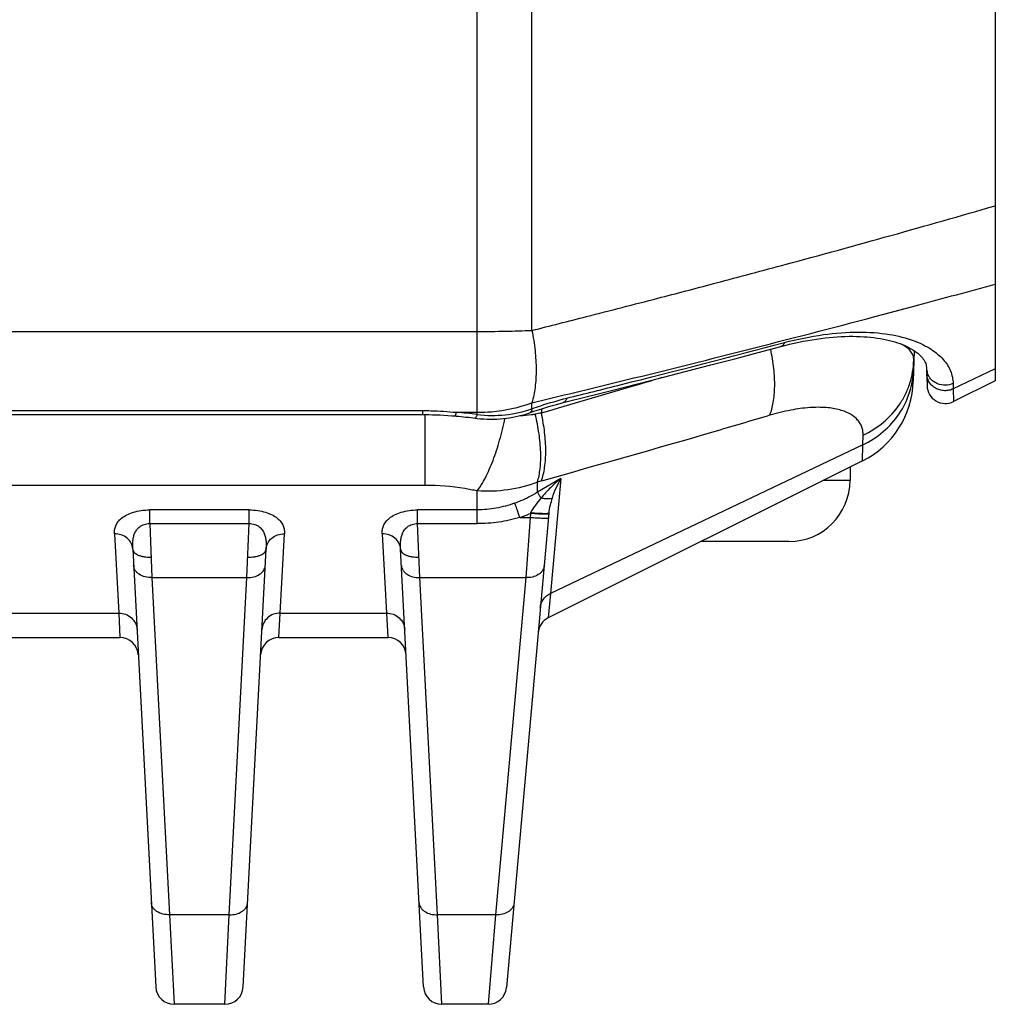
# Model space of a CAD drawing. Header units: millimetres. Extents: x 91 to 529, y 19 to 401.
# Tile 20 of 45: x 166 to 182, y 285 to 301. Entities that reach past the tile are written whole.
import ezdxf

# ---------------------------------------------------------------- set-up
doc = ezdxf.new("R2010")
doc.units = ezdxf.units.MM
doc.header["$LTSCALE"] = 32.67
doc.layers.add('00_COMPONENTS', color=7, linetype='CONTINUOUS')

msp = doc.modelspace()

# ---------------------------------------------------------------- linework, layer by layer
at = {"layer": '00_COMPONENTS', "color": 4}
for p, q in [((173.173, 294.928), (173.173, 329.582)), ((174.068, 296.306), (174.068, 324.758)), ((177.038, 297.071), (177.08, 297.082)), ((179.928, 296.599), (180.376, 296.719)), ((179.675, 296.532), (179.823, 296.571)), ((179.675, 296.532), (179.823, 296.571)), ((179.823, 296.571), (179.928, 296.599)), ((121.518, 296.288), (173.173, 296.288)), ((181.645, 295.677), (180.958, 295.35)), ((180.955, 295.439), (180.958, 295.35)), ((180.958, 295.35), (180.963, 295.141)), ((174.068, 295.025), (174.068, 295.123)), ((122.415, 294.994), (172.276, 294.994)), ((172.276, 294.994), (172.276, 294.929)), ((172.323, 293.77), (172.323, 294.929)), ((172.829, 294.966), (173.173, 294.966)), ((174.222, 295.022), (174.222, 294.954)), ((179.48, 294.434), (179.484, 294.592)), ((179.48, 294.434), (174.37, 292.004)), ((179.475, 294.173), (179.48, 294.434)), ((174.54, 293.885), (174.157, 293.657)), ((174.157, 293.657), (174.157, 293.823)), ((174.54, 293.885), (174.37, 292.004)), ((179.27, 293.852), (178.833, 293.852)), ((172.323, 293.77), (122.367, 293.77)), ((173.173, 293.145), (173.173, 293.679)), ((169.444, 293.37), (167.817, 293.37)), ((167.817, 293.145), (167.817, 293.37)), ((169.444, 293.145), (169.444, 293.37)), ((173.173, 293.37), (172.196, 293.37)), ((172.196, 293.145), (172.196, 293.37)), ((174.043, 293.312), (174.037, 293.244)), ((174.046, 293.32), (174.043, 293.312)), ((167.817, 293.145), (169.444, 293.145)), ((167.817, 293.145), (167.854, 292.262)), ((169.407, 292.262), (169.444, 293.145)), ((172.196, 293.145), (173.173, 293.145)), ((172.233, 292.262), (172.196, 293.145)), ((173.868, 293.244), (174.037, 293.244)), ((174.037, 293.244), (173.966, 292.262)), ((167.241, 292.978), (167.31, 291.682)), ((169.951, 291.682), (170.02, 292.978)), ((171.62, 292.978), (171.689, 291.682)), ((167.854, 292.262), (169.407, 292.262)), ((167.854, 292.262), (168.143, 286.746)), ((169.118, 286.746), (169.407, 292.262)), ((172.233, 292.262), (173.966, 292.262)), ((172.523, 286.746), (172.233, 292.262)), ((173.966, 292.262), (173.474, 286.746)), ((174.37, 292.004), (174.333, 291.602)), ((165.221, 291.682), (167.31, 291.682)), ((167.31, 291.682), (167.331, 291.282)), ((169.93, 291.282), (169.951, 291.682)), ((169.951, 291.682), (171.689, 291.682)), ((171.689, 291.682), (171.711, 291.282)), ((169.118, 286.746), (168.143, 286.746)), ((168.143, 286.746), (168.215, 285.282)), ((169.046, 285.282), (169.118, 286.746)), ((173.474, 286.746), (172.523, 286.746)), ((172.595, 285.282), (172.523, 286.746)), ((173.474, 286.746), (173.351, 285.282))]:
    msp.add_line(p, q, dxfattribs=at)
at = {"layer": '00_COMPONENTS', "color": 7}
for p, q in [((181.645, 325.582), (181.645, 295.482)), ((180.317, 295.976), (180.303, 295.475)), ((180.521, 295.685), (180.529, 295.401)), ((181.645, 295.482), (180.963, 295.141)), ((122.415, 294.929), (172.276, 294.929)), ((179.475, 294.173), (174.333, 291.602)), ((179.27, 294.071), (179.27, 293.852)), ((174.343, 293.314), (173.65, 285.555)), ((178.27, 292.852), (176.833, 292.852)), ((167.54, 292.727), (167.916, 285.566)), ((169.345, 285.566), (169.721, 292.727)), ((172.295, 285.566), (171.92, 292.727)), ((165.2, 291.282), (167.331, 291.282)), ((169.93, 291.282), (171.711, 291.282)), ((169.046, 285.282), (168.215, 285.282)), ((173.351, 285.282), (172.595, 285.282))]:
    msp.add_line(p, q, dxfattribs=at)
at = {"layer": '00_COMPONENTS', "color": 4}
msp.add_lwpolyline([(179.823, 296.571), (180.171, 296.664), (180.376, 296.719)], dxfattribs=at)
at = {"layer": '00_COMPONENTS', "color": 7}
for points in [[(178.14, 296.042), (178.204, 296.059), (178.281, 296.078), (178.357, 296.095), (178.432, 296.112), (178.505, 296.127), (178.579, 296.14), (178.651, 296.153), (178.722, 296.164), (178.792, 296.174), (178.861, 296.182), (178.929, 296.19), (178.996, 296.196), (179.062, 296.201), (179.127, 296.205), (179.191, 296.207), (179.254, 296.209), (179.315, 296.209), (179.376, 296.208), (179.435, 296.206), (179.493, 296.203), (179.55, 296.199), (179.606, 296.194), (179.661, 296.188), (179.714, 296.18), (179.766, 296.172), (179.817, 296.163), (179.866, 296.153), (179.914, 296.142), (179.959, 296.13), (180.004, 296.117), (180.046, 296.103), (180.087, 296.089), (180.127, 296.074), (180.164, 296.058), (180.2, 296.042), (180.234, 296.025), (180.266, 296.007), (180.296, 295.989)], [(174.577, 295.124), (174.978, 295.224), (175.389, 295.328), (175.796, 295.431), (176.199, 295.534), (176.598, 295.637), (176.993, 295.74), (177.384, 295.842), (177.77, 295.944), (178.14, 296.042)], [(180.296, 295.989), (180.325, 295.971), (180.351, 295.952), (180.376, 295.933), (180.398, 295.914), (180.419, 295.894), (180.437, 295.875), (180.454, 295.856), (180.468, 295.837), (180.481, 295.818), (180.491, 295.799), (180.5, 295.781), (180.507, 295.762), (180.513, 295.743), (180.517, 295.724), (180.52, 295.704), (180.521, 295.685)], [(174.034, 294.959), (174.085, 294.977), (174.151, 294.999), (174.216, 295.02), (174.28, 295.041), (174.344, 295.06), (174.406, 295.078), (174.469, 295.095), (174.53, 295.112), (174.577, 295.124)], [(172.276, 294.929), (172.32, 294.929), (172.381, 294.928), (172.443, 294.927), (172.504, 294.925), (172.567, 294.922), (172.629, 294.919), (172.692, 294.915), (172.756, 294.911), (172.805, 294.907)], [(173.134, 294.872), (173.172, 294.867), (173.226, 294.861), (173.28, 294.857), (173.334, 294.855), (173.388, 294.854), (173.441, 294.854), (173.495, 294.856), (173.547, 294.859), (173.6, 294.863), (173.652, 294.869), (173.703, 294.876), (173.754, 294.885), (173.805, 294.895), (173.854, 294.906), (173.904, 294.918), (173.953, 294.932), (174.001, 294.947), (174.034, 294.959)], [(172.805, 294.907), (172.828, 294.905), (172.868, 294.902), (172.908, 294.898), (172.948, 294.894), (172.988, 294.889), (173.028, 294.885), (173.068, 294.88), (173.108, 294.875), (173.134, 294.872)]]:
    msp.add_lwpolyline(points, dxfattribs=at)
at = {"layer": '00_COMPONENTS', "color": 4}
for centre, radius, start, end in [((117.319, 523.077), 233.763, 284.57041, 284.80152), ((130.863, 481.204), 191.014, 285.02317, 285.41785), ((114.2, 535.082), 246.166, 284.28976, 284.56999), ((111.113, 547.192), 258.664, 284.08646, 284.29037), ((180.793, 295.693), 0.272, 181.5708, 197.641), ((172.274, 288.264), 6.725, 82.3114, 85.263), ((175.772, 286.663), 8.435, 100.5904, 101.2808), ((175.167, 290.453), 3.519, 105.5875, 106.6829), ((173.145, 295.348), 2.225, 288.9585, 293.7898)]:
    msp.add_arc(centre, radius, start, end, dxfattribs=at)
at = {"layer": '00_COMPONENTS', "color": 7}
for centre, radius, start, end in [((178.804, 295.515), 1.5, 296.5651, 358.5), ((180.829, 295.409), 0.3, 181.5, 296.5651), ((178.27, 293.852), 1, 270, 360), ((174.467, 291.334), 0.3, 116.5651, 174.9), ((167.331, 290.982), 0.3, 3, 90), ((169.93, 290.982), 0.3, 90, 177), ((171.711, 290.982), 0.3, 3, 90), ((168.215, 285.582), 0.3, 183, 270), ((169.046, 285.582), 0.3, 270, 357), ((172.595, 285.582), 0.3, 183, 270), ((173.351, 285.582), 0.3, 270, 354.9)]:
    msp.add_arc(centre, radius, start, end, dxfattribs=at)
at = {"layer": '00_COMPONENTS', "color": 4}
for points, knots in [([(177.08, 297.082), (177.461, 297.183), (178.987, 297.59), (180.508, 298.015), (181.645, 298.345)], [0, 0, 0, 0, 0.24989, 1, 1, 1, 1]), ([(174.068, 295.123), (174.537, 295.235), (176.41, 295.688), (178.278, 296.162), (179.675, 296.532)], [0, 0, 0, 0, 0.2501, 1, 1, 1, 1]), ([(173.173, 296.288), (173.327, 296.288), (173.625, 296.291), (173.923, 296.3), (174.068, 296.306)], [0, 0, 0, 0, 0.513724, 1, 1, 1, 1]), ([(174.068, 296.306), (174.09, 296.197), (174.123, 295.983), (174.141, 295.669), (174.126, 295.383), (174.092, 295.204), (174.068, 295.123)], [0, 0, 0, 0, 0.279763, 0.544943, 0.787177, 1, 1, 1, 1]), ([(178.197, 296.107), (178.407, 296.162), (178.809, 296.246), (179.386, 296.292), (179.888, 296.258), (180.189, 296.183), (180.321, 296.134)], [0, 0, 0, 0, 0.301418, 0.571016, 0.804164, 1, 1, 1, 1]), ([(174.639, 295.198), (174.936, 295.271), (176.124, 295.568), (177.31, 295.873), (178.197, 296.107)], [0, 0, 0, 0, 0.249969, 1, 1, 1, 1]), ([(178.197, 296.107), (178.194, 296.099), (178.188, 296.083), (178.175, 296.064), (178.159, 296.049), (178.147, 296.044), (178.14, 296.042)], [0, 0, 0, 0, 0.296064, 0.555929, 0.786421, 1, 1, 1, 1]), ([(180.312, 295.818), (180.313, 295.844), (180.305, 295.899), (180.26, 295.974), (180.186, 296.038), (180.125, 296.072), (180.091, 296.088)], [0, 0, 0, 0, 0.213736, 0.436762, 0.693379, 1, 1, 1, 1]), ([(180.321, 296.134), (180.416, 296.098), (180.55, 296.034), (180.702, 295.923), (180.792, 295.836), (180.863, 295.744), (180.915, 295.646), (180.946, 295.544), (180.954, 295.474), (180.955, 295.439)], [0, 0, 0, 0, 0.306508, 0.441179, 0.565239, 0.680612, 0.789655, 0.895117, 1, 1, 1, 1]), ([(177.957, 294.917), (177.97, 294.949), (177.993, 295.019), (178.027, 295.175), (178.044, 295.399), (178.028, 295.69), (177.995, 295.893), (177.972, 295.997)], [0, 0, 0, 0, 0.095272, 0.200291, 0.438055, 0.707731, 1, 1, 1, 1]), ([(179.484, 294.592), (179.603, 294.648), (179.828, 294.791), (180.05, 295.037), (180.18, 295.261), (180.252, 295.44), (180.298, 295.627), (180.311, 295.754), (180.312, 295.818)], [0, 0, 0, 0, 0.255134, 0.506179, 0.630556, 0.754165, 0.877224, 1, 1, 1, 1]), ([(179.48, 294.434), (179.6, 294.491), (179.824, 294.635), (180.089, 294.931), (180.261, 295.285), (180.305, 295.543), (180.309, 295.671)], [0, 0, 0, 0, 0.254591, 0.50573, 0.753776, 1, 1, 1, 1]), ([(180.958, 295.35), (180.935, 295.339), (180.887, 295.323), (180.812, 295.316), (180.737, 295.328), (180.668, 295.357), (180.608, 295.401), (180.562, 295.459), (180.532, 295.525), (180.524, 295.573), (180.524, 295.597)], [0, 0, 0, 0, 0.126865, 0.254269, 0.381487, 0.507835, 0.632833, 0.756327, 0.878533, 1, 1, 1, 1]), ([(180.955, 295.439), (180.916, 295.421), (180.83, 295.4), (180.721, 295.42), (180.645, 295.46), (180.596, 295.502), (180.558, 295.552), (180.54, 295.591), (180.534, 295.61)], [0, 0, 0, 0, 0.252735, 0.505508, 0.631196, 0.755495, 0.878356, 1, 1, 1, 1]), ([(176.192, 295.533), (176.028, 295.484), (175.372, 295.289), (174.715, 295.097), (174.222, 294.954)], [0, 0, 0, 0, 0.250055, 1, 1, 1, 1]), ([(173.173, 294.966), (173.251, 294.966), (173.554, 294.979), (173.856, 295.044), (174.068, 295.123)], [0, 0, 0, 0, 0.25427, 1, 1, 1, 1]), ([(174.068, 295.025), (174.116, 295.042), (174.304, 295.106), (174.495, 295.162), (174.639, 295.198)], [0, 0, 0, 0, 0.254959, 1, 1, 1, 1]), ([(174.639, 295.198), (174.636, 295.188), (174.629, 295.17), (174.615, 295.148), (174.598, 295.132), (174.584, 295.125), (174.577, 295.124)], [0, 0, 0, 0, 0.300769, 0.562137, 0.790714, 1, 1, 1, 1]), ([(172.276, 294.994), (172.323, 294.994), (172.507, 294.992), (172.691, 294.979), (172.829, 294.966)], [0, 0, 0, 0, 0.250723, 1, 1, 1, 1]), ([(172.829, 294.966), (172.827, 294.957), (172.824, 294.945), (172.819, 294.931), (172.816, 294.922), (172.813, 294.916), (172.81, 294.91), (172.807, 294.907), (172.805, 294.907)], [0, 0, 0, 0, 0.403683, 0.567494, 0.704871, 0.815529, 0.899865, 1, 1, 1, 1]), ([(173.173, 294.928), (173.17, 294.92), (173.164, 294.905), (173.155, 294.888), (173.148, 294.879), (173.142, 294.874), (173.137, 294.871), (173.134, 294.872)], [0, 0, 0, 0, 0.379006, 0.668534, 0.77959, 0.86948, 1, 1, 1, 1]), ([(173.173, 294.928), (173.325, 294.911), (173.629, 294.908), (173.927, 294.974), (174.068, 295.025)], [0, 0, 0, 0, 0.50534, 1, 1, 1, 1]), ([(174.122, 294.935), (174.101, 294.931), (174.017, 294.916), (173.933, 294.91), (173.869, 294.909)], [0, 0, 0, 0, 0.248042, 1, 1, 1, 1]), ([(174.068, 295.025), (174.067, 295.017), (174.065, 295.003), (174.059, 294.986), (174.052, 294.973), (174.044, 294.964), (174.037, 294.96), (174.034, 294.959)], [0, 0, 0, 0, 0.324026, 0.53013, 0.707, 0.86031, 1, 1, 1, 1]), ([(174.157, 293.823), (174.168, 293.858), (174.186, 293.931), (174.211, 294.095), (174.216, 294.326), (174.188, 294.624), (174.147, 294.83), (174.122, 294.935)], [0, 0, 0, 0, 0.096065, 0.202001, 0.441141, 0.710515, 1, 1, 1, 1]), ([(174.222, 293.842), (174.234, 293.876), (174.256, 293.95), (174.286, 294.114), (174.3, 294.345), (174.28, 294.643), (174.245, 294.849), (174.222, 294.954)], [0, 0, 0, 0, 0.097537, 0.20441, 0.444017, 0.71241, 1, 1, 1, 1]), ([(177.957, 294.917), (177.646, 294.825), (176.404, 294.458), (175.158, 294.103), (174.222, 293.842)], [0, 0, 0, 0, 0.249978, 1, 1, 1, 1]), ([(179.484, 294.592), (179.484, 294.615), (179.482, 294.66), (179.465, 294.725), (179.437, 294.786), (179.379, 294.864), (179.296, 294.928), (179.194, 294.976), (179.064, 295.02), (178.867, 295.05), (178.596, 295.048), (178.286, 295.005), (178.07, 294.95), (177.957, 294.917)], [0, 0, 0, 0, 0.038381, 0.075766, 0.113302, 0.152205, 0.23844, 0.288025, 0.342852, 0.470142, 0.62288, 0.800589, 1, 1, 1, 1]), ([(173.173, 293.679), (173.197, 293.711), (173.244, 293.782), (173.31, 293.9), (173.373, 294.033), (173.456, 294.236), (173.546, 294.514), (173.602, 294.746), (173.627, 294.866)], [0, 0, 0, 0, 0.093723, 0.199117, 0.315132, 0.440411, 0.712174, 1, 1, 1, 1]), ([(174.157, 293.823), (174.003, 293.764), (173.677, 293.679), (173.341, 293.668), (173.173, 293.679)], [0, 0, 0, 0, 0.495131, 1, 1, 1, 1]), ([(174.54, 293.885), (174.482, 293.837), (174.369, 293.735), (174.265, 293.623), (174.216, 293.564)], [0, 0, 0, 0, 0.49672, 1, 1, 1, 1]), ([(174.54, 293.885), (174.512, 293.835), (174.459, 293.73), (174.416, 293.62), (174.398, 293.563)], [0, 0, 0, 0, 0.486049, 1, 1, 1, 1]), ([(173.173, 293.679), (173.105, 293.694), (172.825, 293.747), (172.539, 293.77), (172.323, 293.77)], [0, 0, 0, 0, 0.243925, 1, 1, 1, 1]), ([(174.157, 293.657), (174.069, 293.603), (173.946, 293.54), (173.817, 293.49), (173.785, 293.479)], [0, 0, 0, 0, 0.749749, 1, 1, 1, 1]), ([(174.157, 293.657), (174.166, 293.644), (174.186, 293.613), (174.205, 293.582), (174.216, 293.564)], [0, 0, 0, 0, 0.42399, 1, 1, 1, 1]), ([(173.785, 293.479), (173.687, 293.444), (173.485, 293.389), (173.277, 293.37), (173.173, 293.37)], [0, 0, 0, 0, 0.499933, 1, 1, 1, 1]), ([(173.785, 293.479), (173.797, 293.446), (173.825, 293.368), (173.852, 293.29), (173.868, 293.244)], [0, 0, 0, 0, 0.417529, 1, 1, 1, 1]), ([(174.216, 293.564), (174.184, 293.527), (174.137, 293.469), (174.081, 293.387), (174.056, 293.343), (174.046, 293.32)], [0, 0, 0, 0, 0.497116, 0.747618, 1, 1, 1, 1]), ([(174.398, 293.563), (174.388, 293.557), (174.364, 293.55), (174.322, 293.547), (174.271, 293.552), (174.235, 293.559), (174.216, 293.564)], [0, 0, 0, 0, 0.17647, 0.404094, 0.681418, 1, 1, 1, 1]), ([(174.398, 293.563), (174.385, 293.524), (174.362, 293.442), (174.347, 293.358), (174.343, 293.314)], [0, 0, 0, 0, 0.48132, 1, 1, 1, 1]), ([(167.241, 292.978), (167.24, 292.999), (167.241, 293.044), (167.259, 293.111), (167.297, 293.178), (167.359, 293.239), (167.445, 293.294), (167.553, 293.336), (167.68, 293.364), (167.77, 293.37), (167.817, 293.37)], [0, 0, 0, 0, 0.083389, 0.170114, 0.265118, 0.374432, 0.503076, 0.652909, 0.821113, 1, 1, 1, 1]), ([(169.444, 293.37), (169.49, 293.37), (169.581, 293.364), (169.708, 293.336), (169.816, 293.294), (169.902, 293.239), (169.964, 293.178), (170.002, 293.111), (170.02, 293.044), (170.021, 292.999), (170.02, 292.978)], [0, 0, 0, 0, 0.178887, 0.347091, 0.496924, 0.625568, 0.734882, 0.829886, 0.916611, 1, 1, 1, 1]), ([(171.62, 292.978), (171.619, 292.999), (171.62, 293.044), (171.638, 293.111), (171.677, 293.178), (171.738, 293.239), (171.824, 293.294), (171.933, 293.336), (172.06, 293.364), (172.15, 293.37), (172.196, 293.37)], [0, 0, 0, 0, 0.083389, 0.170114, 0.265118, 0.374432, 0.503076, 0.652909, 0.821113, 1, 1, 1, 1]), ([(174.323, 293.298), (174.308, 293.297), (174.272, 293.297), (174.208, 293.3), (174.129, 293.305), (174.073, 293.31), (174.043, 293.312)], [0, 0, 0, 0, 0.156097, 0.389861, 0.680024, 1, 1, 1, 1]), ([(174.326, 293.309), (174.32, 293.308), (174.305, 293.308), (174.269, 293.307), (174.212, 293.309), (174.133, 293.313), (174.076, 293.317), (174.046, 293.32)], [0, 0, 0, 0, 0.065728, 0.153401, 0.386314, 0.677501, 1, 1, 1, 1]), ([(174.341, 293.301), (174.341, 293.301), (174.34, 293.3), (174.336, 293.299), (174.33, 293.298), (174.326, 293.298), (174.323, 293.298)], [0, 0, 0, 0, 0.092496, 0.283393, 0.585652, 1, 1, 1, 1]), ([(174.343, 293.314), (174.343, 293.314), (174.341, 293.312), (174.335, 293.31), (174.33, 293.31), (174.326, 293.309)], [0, 0, 0, 0, 0.10976, 0.303319, 1, 1, 1, 1]), ([(167.54, 292.727), (167.538, 292.769), (167.538, 292.834), (167.55, 292.919), (167.568, 292.983), (167.601, 293.045), (167.654, 293.1), (167.728, 293.138), (167.787, 293.146), (167.817, 293.145)], [0, 0, 0, 0, 0.222088, 0.335487, 0.450882, 0.570456, 0.698917, 0.842326, 1, 1, 1, 1]), ([(169.444, 293.145), (169.474, 293.146), (169.533, 293.138), (169.607, 293.1), (169.659, 293.045), (169.692, 292.983), (169.711, 292.919), (169.723, 292.834), (169.723, 292.769), (169.721, 292.727)], [0, 0, 0, 0, 0.157675, 0.301083, 0.429545, 0.549117, 0.664513, 0.777913, 1, 1, 1, 1]), ([(171.92, 292.727), (171.918, 292.769), (171.917, 292.834), (171.929, 292.919), (171.948, 292.983), (171.981, 293.045), (172.034, 293.1), (172.108, 293.138), (172.166, 293.146), (172.196, 293.145)], [0, 0, 0, 0, 0.222088, 0.335487, 0.450883, 0.570455, 0.698918, 0.842326, 1, 1, 1, 1]), ([(173.868, 293.244), (173.755, 293.212), (173.525, 293.162), (173.291, 293.145), (173.173, 293.145)], [0, 0, 0, 0, 0.499993, 1, 1, 1, 1]), ([(174.335, 293.233), (174.335, 293.232), (174.333, 293.231), (174.329, 293.23), (174.321, 293.23), (174.311, 293.229), (174.299, 293.229), (174.277, 293.229), (174.245, 293.23), (174.2, 293.232), (174.149, 293.235), (174.094, 293.239), (174.056, 293.242), (174.037, 293.244)], [0, 0, 0, 0, 0.006989, 0.022164, 0.046375, 0.079587, 0.121551, 0.1719, 0.295813, 0.446686, 0.618799, 0.805604, 1, 1, 1, 1]), ([(167.54, 292.727), (167.539, 292.744), (167.534, 292.778), (167.509, 292.842), (167.451, 292.913), (167.353, 292.966), (167.278, 292.978), (167.241, 292.978)], [0, 0, 0, 0, 0.118272, 0.237639, 0.481804, 0.736917, 1, 1, 1, 1]), ([(169.721, 292.727), (169.722, 292.744), (169.727, 292.778), (169.752, 292.842), (169.81, 292.913), (169.908, 292.966), (169.983, 292.978), (170.02, 292.978)], [0, 0, 0, 0, 0.118271, 0.237638, 0.481803, 0.736917, 1, 1, 1, 1]), ([(171.92, 292.727), (171.919, 292.744), (171.913, 292.778), (171.888, 292.842), (171.83, 292.913), (171.733, 292.966), (171.658, 292.978), (171.62, 292.978)], [0, 0, 0, 0, 0.118272, 0.237639, 0.481804, 0.736917, 1, 1, 1, 1]), ([(167.54, 292.727), (167.541, 292.717), (167.546, 292.698), (167.565, 292.671), (167.594, 292.648), (167.632, 292.629), (167.677, 292.613), (167.747, 292.599), (167.802, 292.596), (167.84, 292.598)], [0, 0, 0, 0, 0.08063, 0.170079, 0.273915, 0.394048, 0.529743, 0.678535, 1, 1, 1, 1]), ([(169.421, 292.598), (169.459, 292.596), (169.514, 292.599), (169.584, 292.613), (169.629, 292.629), (169.667, 292.648), (169.696, 292.671), (169.715, 292.698), (169.72, 292.717), (169.721, 292.727)], [0, 0, 0, 0, 0.321465, 0.470258, 0.605952, 0.726085, 0.829921, 0.91937, 1, 1, 1, 1]), ([(171.92, 292.727), (171.92, 292.717), (171.926, 292.698), (171.945, 292.671), (171.974, 292.648), (172.011, 292.629), (172.056, 292.613), (172.126, 292.599), (172.182, 292.596), (172.219, 292.598)], [0, 0, 0, 0, 0.080629, 0.170079, 0.273914, 0.394047, 0.529742, 0.678535, 1, 1, 1, 1]), ([(167.854, 292.262), (167.816, 292.261), (167.743, 292.269), (167.66, 292.303), (167.608, 292.344), (167.579, 292.379), (167.56, 292.417), (167.555, 292.445), (167.554, 292.458)], [0, 0, 0, 0, 0.287326, 0.553273, 0.674987, 0.788795, 0.896201, 1, 1, 1, 1]), ([(169.407, 292.262), (169.445, 292.261), (169.518, 292.269), (169.601, 292.303), (169.653, 292.344), (169.682, 292.379), (169.701, 292.417), (169.706, 292.445), (169.707, 292.458)], [0, 0, 0, 0, 0.287326, 0.553273, 0.674987, 0.788795, 0.896201, 1, 1, 1, 1]), ([(171.934, 292.458), (171.935, 292.445), (171.94, 292.417), (171.959, 292.379), (171.988, 292.344), (172.04, 292.303), (172.123, 292.269), (172.196, 292.261), (172.233, 292.262)], [0, 0, 0, 0, 0.103799, 0.211205, 0.325013, 0.446727, 0.712674, 1, 1, 1, 1]), ([(174.265, 292.447), (174.264, 292.434), (174.258, 292.407), (174.238, 292.37), (174.209, 292.337), (174.157, 292.298), (174.075, 292.266), (174.003, 292.26), (173.966, 292.262)], [0, 0, 0, 0, 0.103999, 0.211517, 0.325299, 0.446866, 0.712449, 1, 1, 1, 1]), ([(174.205, 291.775), (174.207, 291.799), (174.218, 291.847), (174.253, 291.912), (174.305, 291.967), (174.347, 291.993), (174.37, 292.004)], [0, 0, 0, 0, 0.246267, 0.4943, 0.745386, 1, 1, 1, 1]), ([(167.31, 291.682), (167.347, 291.682), (167.423, 291.668), (167.521, 291.61), (167.589, 291.52), (167.607, 291.448), (167.609, 291.412)], [0, 0, 0, 0, 0.255742, 0.508014, 0.755637, 1, 1, 1, 1]), ([(169.951, 291.682), (169.914, 291.682), (169.838, 291.668), (169.74, 291.61), (169.672, 291.52), (169.654, 291.448), (169.652, 291.412)], [0, 0, 0, 0, 0.255742, 0.508014, 0.755637, 1, 1, 1, 1]), ([(171.689, 291.682), (171.727, 291.682), (171.802, 291.668), (171.9, 291.61), (171.968, 291.52), (171.987, 291.448), (171.989, 291.412)], [0, 0, 0, 0, 0.255742, 0.508014, 0.755637, 1, 1, 1, 1]), ([(168.143, 286.746), (168.105, 286.745), (168.032, 286.753), (167.949, 286.787), (167.897, 286.828), (167.868, 286.863), (167.849, 286.902), (167.844, 286.929), (167.843, 286.943)], [0, 0, 0, 0, 0.287326, 0.553273, 0.674987, 0.788795, 0.896201, 1, 1, 1, 1]), ([(169.118, 286.746), (169.156, 286.745), (169.229, 286.753), (169.312, 286.787), (169.364, 286.828), (169.393, 286.863), (169.411, 286.902), (169.417, 286.929), (169.418, 286.943)], [0, 0, 0, 0, 0.287326, 0.553273, 0.674987, 0.788795, 0.896201, 1, 1, 1, 1]), ([(172.223, 286.943), (172.224, 286.929), (172.229, 286.902), (172.248, 286.863), (172.277, 286.828), (172.329, 286.787), (172.412, 286.753), (172.485, 286.745), (172.523, 286.746)], [0, 0, 0, 0, 0.103799, 0.211205, 0.325013, 0.446727, 0.712674, 1, 1, 1, 1]), ([(173.773, 286.932), (173.772, 286.919), (173.766, 286.892), (173.746, 286.854), (173.717, 286.821), (173.665, 286.782), (173.583, 286.751), (173.511, 286.745), (173.474, 286.746)], [0, 0, 0, 0, 0.103999, 0.211517, 0.325299, 0.446866, 0.712449, 1, 1, 1, 1])]:
    msp.add_open_spline(points, degree=3, knots=knots, dxfattribs=at)

doc.saveas('drawing.dxf')
